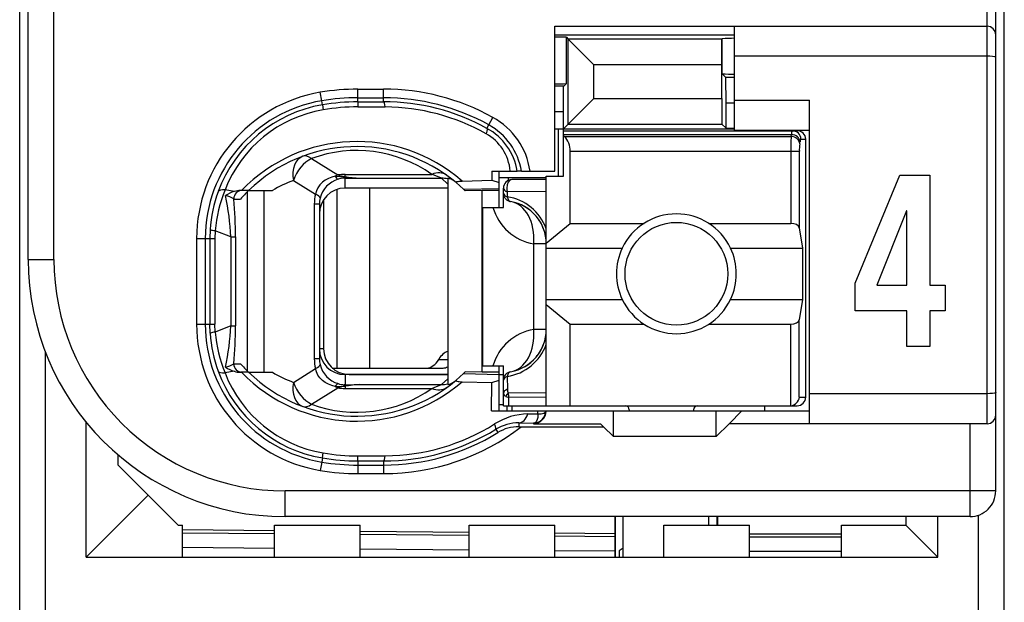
# Model space of a CAD drawing. Extents: x 0 to 183, y 0 to 176.
# Tile 7 of 32: x 0.5 to 12, y 54.5 to 61.3. Entities that reach past the tile are written whole.
import ezdxf

# ---------------------------------------------------------------- set-up
doc = ezdxf.new("R2010")
doc.units = 0
doc.header["$LTSCALE"] = 11.495753
doc.header["$MEASUREMENT"] = 0
doc.layers.get('0').update_dxf_attribs({"linetype": 'CONTINUOUS'})

msp = doc.modelspace()

# ---------------------------------------------------------------- linework, layer by layer
at = {"color": 7, "linetype": 'CONTINUOUS'}
for p, q in [((0.5001, 20.6504), (0.5001, 141.0491)), ((12.0002, 20.6504), (12.0002, 140.2836)), ((11.9003, 55.8008), (11.9003, 78.0003)), ((11.8, 56.5855), (11.8, 77.3505)), ((0.6, 58.5003), (0.6, 75.3007)), ((0.9001, 58.5003), (0.9001, 64.009)), ((6.7502, 59.5352), (6.7502, 61.2254)), ((6.7502, 61.2254), (11.8, 61.2254)), ((8.85, 60.0107), (8.85, 61.2254)), ((6.7502, 61.1255), (8.85, 61.1255)), ((6.8866, 60.5557), (6.8866, 61.0958)), ((6.8866, 61.0958), (6.9073, 61.0752)), ((6.9073, 60.083), (6.9073, 61.0752)), ((6.9073, 61.0752), (7.2077, 60.7748)), ((8.7012, 61.0752), (6.9073, 61.0752)), ((8.7008, 60.7748), (8.7012, 61.0752)), ((8.7029, 61.0766), (8.7012, 61.0752)), ((8.7049, 61.0786), (8.7029, 61.0766)), ((8.7049, 60.6708), (8.7049, 61.0786)), ((11.8, 60.8754), (8.85, 60.8754)), ((7.2077, 60.3834), (7.2077, 60.7748)), ((8.7008, 60.7748), (7.2077, 60.7748)), ((8.7008, 60.3834), (8.7008, 60.7748)), ((8.7487, 60.6267), (8.7049, 60.6708)), ((8.7501, 60.3269), (8.7487, 60.6267)), ((8.85, 60.6267), (8.7487, 60.6267)), ((4.4503, 60.3421), (4.4503, 60.4909)), ((4.4503, 60.4909), (4.75, 60.4909)), ((4.75, 60.3428), (4.75, 60.4909)), ((6.8567, 60.5253), (6.7502, 60.5253)), ((6.8501, 60.2256), (6.8515, 60.5253)), ((6.8567, 60.5253), (6.8866, 60.5557)), ((4.0279, 60.3559), (4.0113, 60.4544)), ((4.4503, 60.391), (4.75, 60.391)), ((6.9073, 60.083), (7.2077, 60.3834)), ((7.2077, 60.3834), (8.7008, 60.3834)), ((8.7008, 60.3834), (8.7012, 60.083)), ((4.0361, 60.3076), (4.0279, 60.3559)), ((4.0361, 60.3069), (4.0451, 60.2497)), ((4.4503, 60.3421), (4.75, 60.3428)), ((4.4503, 60.3421), (4.4509, 60.2835)), ((4.4509, 60.2835), (4.7707, 60.2828)), ((8.7501, 60.0341), (8.7501, 60.3269)), ((8.85, 60.3269), (8.7501, 60.3269)), ((8.85, 60.3607), (9.725, 60.3607)), ((9.725, 56.5855), (9.725, 60.3607)), ((5.9792, 60.0734), (6.0277, 60.1602)), ((6.8501, 60.2256), (6.7502, 60.2256)), ((6.8501, 59.4753), (6.8501, 60.2256)), ((5.9575, 60.0334), (5.9792, 60.0734)), ((6.8501, 60.0258), (6.9073, 60.083)), ((6.9073, 60.083), (8.7012, 60.083)), ((8.7501, 60.0341), (8.7012, 60.083)), ((8.7501, 60.0341), (8.85, 60.0341)), ((6.7502, 60.0258), (8.85, 60.0258)), ((6.795, 59.4753), (6.795, 60.0258)), ((6.8501, 60.0058), (9.58, 60.0058)), ((6.8501, 59.961), (9.5142, 59.961)), ((6.8601, 59.939), (6.8501, 59.9473)), ((6.8601, 59.939), (9.5108, 59.939)), ((8.85, 60.0107), (9.725, 60.0107)), ((9.5108, 59.939), (9.5142, 59.961)), ((9.6103, 59.8522), (9.6138, 59.8749)), ((9.6238, 59.9052), (9.6803, 59.9052)), ((9.6803, 56.8956), (9.6803, 59.9052)), ((6.93, 58.9241), (6.93, 59.7661)), ((6.93, 59.7661), (9.6058, 59.7661)), ((9.5063, 59.7661), (9.5063, 58.9241)), ((9.6058, 59.7661), (9.6058, 58.8717)), ((3.9101, 59.6799), (4.2156, 59.4891)), ((4.144, 59.4636), (4.105, 59.4484)), ((4.185, 59.4732), (4.144, 59.4636)), ((4.185, 59.4732), (4.2911, 59.4684)), ((4.2911, 59.4684), (4.3001, 59.4718)), ((4.2911, 59.4684), (4.2911, 59.4532)), ((4.3052, 59.4663), (4.2911, 59.4684)), ((4.3001, 59.4718), (4.3001, 59.496)), ((4.3001, 59.496), (5.3122, 59.496)), ((4.3052, 59.4663), (4.3004, 59.4532)), ((6.014, 59.5352), (6.015, 59.4264)), ((6.014, 59.5352), (6.312, 59.5352)), ((6.0994, 59.4608), (6.6503, 59.4608)), ((6.1001, 59.1108), (6.1001, 59.5352)), ((6.2045, 59.4608), (6.2045, 59.4243)), ((6.3127, 59.5352), (6.3137, 59.5352)), ((6.3599, 59.5352), (6.3141, 59.5352)), ((6.3602, 59.5352), (6.7502, 59.5352)), ((6.6503, 56.7957), (6.6503, 59.4753)), ((6.6503, 59.4753), (6.8501, 59.4753)), ((10.2571, 58.2268), (10.7811, 59.4867)), ((10.7811, 59.4867), (11.1305, 59.4867)), ((11.1305, 59.4867), (11.1305, 58.201)), ((3.6979, 59.4257), (3.9552, 59.2651)), ((4.0069, 59.374), (3.9838, 59.3402)), ((4.0355, 59.4036), (4.0069, 59.374)), ((4.0685, 59.4284), (4.0355, 59.4036)), ((4.105, 59.4484), (4.0685, 59.4284)), ((4.3001, 59.4532), (4.2911, 59.4532)), ((4.3001, 59.3354), (4.3001, 59.4532)), ((4.3001, 59.4532), (4.4699, 59.4519)), ((4.4699, 59.4519), (5.4256, 59.4519)), ((5.5, 59.383), (5.4256, 59.4519)), ((5.5, 59.4498), (5.5, 57.0437)), ((5.5988, 59.3995), (5.6836, 59.3237)), ((5.6671, 59.4181), (6.015, 59.4264)), ((6.015, 59.4264), (6.1001, 59.4016)), ((6.6503, 59.4353), (6.25, 59.4353)), ((3.0043, 59.2962), (2.8982, 59.3161)), ((3.1738, 59.3079), (3.0808, 59.3079)), ((3.1618, 57.1974), (3.1618, 59.2962)), ((3.1742, 59.3079), (3.4519, 59.3079)), ((3.3561, 57.1857), (3.3561, 59.3079)), ((3.9662, 59.3037), (3.9552, 59.2651)), ((3.9838, 59.3402), (3.9662, 59.3037)), ((4.2036, 59.3196), (4.2036, 57.2353)), ((5.5, 59.3354), (4.3001, 59.3354)), ((4.5853, 59.3354), (4.5853, 57.2353)), ((5.6836, 59.3237), (6.1001, 59.3327)), ((5.6836, 59.3237), (5.7001, 59.3079)), ((5.7005, 59.3079), (5.7046, 59.3037)), ((5.8999, 59.3079), (5.7046, 59.3037)), ((5.8999, 57.1857), (5.8999, 59.3079)), ((6.1001, 59.3079), (5.8999, 59.3079)), ((6.1501, 59.1108), (6.1501, 59.3354)), ((6.1949, 59.2913), (6.1942, 59.2341)), ((6.6503, 59.2975), (6.1949, 59.2913)), ((3.0006, 59.208), (3.0788, 59.208)), ((3.9414, 59.1494), (3.9414, 57.3442)), ((4, 59.1494), (3.9414, 59.1494)), ((4, 59.1494), (4, 57.3442)), ((4.0499, 59.201), (4.0499, 57.4606)), ((5.9103, 57.2608), (5.9103, 59.1108)), ((5.9103, 59.1108), (6.1501, 59.1108)), ((10.8575, 59.0688), (10.51, 58.201)), ((10.8614, 59.0688), (10.8575, 59.0688)), ((10.8614, 58.201), (10.8614, 59.0688)), ((6.6503, 58.6933), (6.93, 58.9241)), ((6.93, 58.9241), (7.792, 58.9241)), ((8.5482, 58.9241), (9.5063, 58.9241)), ((2.7249, 58.8517), (2.7212, 58.7456)), ((2.7828, 58.8386), (2.7797, 58.7456)), ((2.9658, 58.7663), (2.7828, 58.8386)), ((2.9658, 58.7663), (2.9658, 57.7272)), ((2.9658, 58.7663), (3.0212, 58.7663)), ((3.0212, 58.7663), (3.0212, 57.7272)), ((9.6058, 58.8717), (9.6417, 58.6354)), ((2.5668, 58.7456), (2.5668, 57.7479)), ((2.5668, 58.7456), (2.7797, 58.7456)), ((2.6671, 58.7456), (2.6671, 57.7479)), ((2.7212, 58.7456), (2.7212, 57.7479)), ((2.7797, 58.7456), (2.7797, 57.7479)), ((6.5035, 57.6859), (6.5035, 58.6857)), ((6.6503, 58.6857), (6.5035, 58.6857)), ((6.6503, 58.6354), (7.5381, 58.6354)), ((8.8021, 58.6354), (9.6417, 58.6354)), ((9.6417, 58.6354), (9.6417, 58.0353)), ((0.6, 58.5003), (0.9001, 58.5003)), ((10.2571, 57.903), (10.2571, 58.2268)), ((10.51, 58.201), (10.8614, 58.201)), ((11.1305, 58.201), (11.3091, 58.201)), ((11.3091, 58.201), (11.3091, 57.903)), ((6.6503, 58.0353), (7.5381, 58.0353)), ((6.6503, 57.978), (6.93, 57.7472)), ((8.8021, 58.0353), (9.6417, 58.0353)), ((9.6417, 58.0353), (9.6058, 57.7996)), ((10.8614, 57.903), (10.2571, 57.903)), ((10.8614, 57.4878), (10.8614, 57.903)), ((11.1305, 57.903), (11.1305, 57.4878)), ((11.3091, 57.903), (11.1305, 57.903)), ((2.5668, 57.7479), (2.7797, 57.7479)), ((2.7249, 57.6418), (2.7212, 57.7479)), ((2.7828, 57.6549), (2.7797, 57.7479)), ((6.93, 56.7957), (6.93, 57.7472)), ((6.93, 57.7472), (7.792, 57.7472)), ((8.5482, 57.7472), (9.5063, 57.7472)), ((9.5063, 56.7957), (9.5063, 57.7472)), ((9.6058, 56.8956), (9.6058, 57.7996)), ((2.9658, 57.7272), (2.7828, 57.6549)), ((2.9658, 57.7272), (3.0212, 57.7272)), ((6.6503, 57.6859), (6.5035, 57.6859)), ((0.8002, 51.5778), (0.8002, 57.4234)), ((4.0499, 57.4606), (4, 57.4606)), ((11.1305, 57.4878), (10.8614, 57.4878)), ((3.0006, 57.2856), (3.0788, 57.2856)), ((4, 57.3442), (3.9414, 57.3442)), ((5.3942, 57.3352), (5.5, 57.3352)), ((3.0043, 57.1981), (2.8982, 57.1774)), ((3.1738, 57.1857), (3.0808, 57.1857)), ((3.1742, 57.1857), (3.4519, 57.1857)), ((3.6979, 57.0679), (3.9552, 57.2284)), ((3.9662, 57.1898), (3.9552, 57.2284)), ((3.9838, 57.1533), (3.9662, 57.1898)), ((4.1516, 57.2353), (5.4459, 57.2353)), ((4.3001, 57.1581), (4.3001, 57.0403)), ((5.5, 57.1581), (4.3001, 57.1581)), ((4.35, 57.1609), (5.5, 57.1609)), ((5.5988, 57.094), (5.6836, 57.1698)), ((5.6836, 57.1698), (5.7001, 57.1857)), ((5.6836, 57.1698), (6.1001, 57.1609)), ((5.7005, 57.1857), (5.7043, 57.1898)), ((5.8999, 57.1857), (5.7046, 57.1898)), ((6.1001, 57.1857), (5.8999, 57.1857)), ((5.9103, 57.2608), (6.1501, 57.2608)), ((6.1001, 56.7358), (6.1001, 57.2608)), ((6.1001, 57.1609), (6.1501, 57.1609)), ((6.1501, 56.7957), (6.1501, 57.2608)), ((4.0069, 57.1195), (3.9838, 57.1533)), ((4.0355, 57.0899), (4.0069, 57.1195)), ((4.0685, 57.0651), (4.0355, 57.0899)), ((4.105, 57.0451), (4.0685, 57.0651)), ((4.144, 57.0299), (4.105, 57.0451)), ((4.2911, 57.0251), (4.2911, 57.041)), ((4.3001, 57.0403), (4.2911, 57.041)), ((4.3001, 57.0403), (4.4699, 57.0417)), ((4.4699, 57.0417), (5.4256, 57.0417)), ((5.5, 57.1106), (5.4256, 57.0417)), ((5.6671, 57.0755), (6.015, 57.0672)), ((6.0119, 56.7358), (6.015, 57.0672)), ((6.015, 57.0672), (6.1001, 57.092)), ((6.1942, 57.1374), (6.1966, 56.9873)), ((3.9101, 56.8136), (4.2156, 57.0045)), ((4.185, 57.0203), (4.144, 57.0299)), ((4.185, 57.0203), (4.2911, 57.0251)), ((4.3052, 57.0272), (4.2911, 57.0251)), ((4.2911, 57.0251), (4.3001, 57.0217)), ((4.3001, 57.0217), (4.3001, 56.9976)), ((4.3001, 56.9976), (5.3122, 56.9976)), ((4.3052, 57.0272), (4.3004, 57.0403)), ((6.6503, 56.9466), (6.2055, 56.9417)), ((11.8, 56.9356), (9.725, 56.9356)), ((6.1001, 56.8109), (6.1501, 56.8109)), ((6.1762, 56.9046), (6.2121, 56.8929)), ((6.6503, 56.897), (6.2121, 56.8929)), ((6.2135, 56.7957), (6.2121, 56.8929)), ((9.6058, 56.8956), (9.6803, 56.8956)), ((6.0119, 56.7358), (9.725, 56.7358)), ((6.1504, 56.7957), (9.58, 56.7957)), ((6.1952, 56.7358), (6.1952, 56.7957)), ((6.25, 56.7957), (6.25, 56.7358)), ((6.436, 56.6999), (6.5511, 56.7013)), ((6.5511, 56.7013), (6.5518, 56.7358)), ((6.5511, 56.7013), (6.5917, 56.702)), ((6.5511, 56.7013), (6.5514, 56.6786)), ((6.5917, 56.702), (6.6083, 56.704)), ((6.6083, 56.704), (6.6217, 56.7082)), ((6.6217, 56.7082), (6.6324, 56.7144)), ((6.6324, 56.7144), (6.6396, 56.722)), ((6.6396, 56.722), (6.6437, 56.7351)), ((7.4351, 56.4353), (7.4351, 56.7358)), ((7.6201, 56.7454), (7.6201, 56.7358)), ((8.3701, 56.7454), (8.3701, 56.7358)), ((8.635, 56.4353), (8.635, 56.7358)), ((8.9351, 56.7358), (8.7852, 56.5855)), ((9.2, 56.7957), (9.2, 56.7358)), ((1.2753, 55.0256), (1.2753, 56.6048)), ((6.3306, 56.5945), (6.3306, 56.5504)), ((6.3306, 56.5945), (6.5001, 56.5918)), ((6.509, 56.5931), (6.5001, 56.5918)), ((6.5001, 56.5918), (6.5001, 56.5855)), ((6.5001, 56.5855), (7.2852, 56.5855)), ((6.5245, 56.6007), (6.509, 56.5931)), ((6.5362, 56.6138), (6.5245, 56.6007)), ((6.5449, 56.6331), (6.5362, 56.6138)), ((6.55, 56.6579), (6.5449, 56.6331)), ((6.5514, 56.6786), (6.55, 56.6579)), ((7.32, 56.5504), (7.2852, 56.5855)), ((8.635, 56.4353), (8.7852, 56.5855)), ((11.8, 56.5855), (8.7852, 56.5855)), ((11.6002, 55.5003), (11.6002, 56.5855)), ((6.0608, 56.5208), (6.0846, 56.4822)), ((6.3306, 56.5504), (7.32, 56.5504)), ((7.32, 56.5504), (7.4351, 56.4353)), ((8.635, 56.4353), (7.4351, 56.4353)), ((4.0361, 56.1866), (4.0451, 56.2438)), ((1.6501, 56.1005), (1.6501, 56.2211)), ((4.0279, 56.1377), (4.0113, 56.0392)), ((4.0361, 56.1859), (4.0279, 56.1377)), ((4.4503, 56.1515), (4.4509, 56.21)), ((4.4503, 56.1515), (4.4503, 56.0026)), ((4.4503, 56.1515), (4.75, 56.1508)), ((4.4509, 56.21), (4.7707, 56.2107)), ((4.75, 56.1508), (4.75, 56.0026)), ((2.0001, 55.7505), (1.6501, 56.1005)), ((4.4503, 56.1025), (4.75, 56.1025)), ((4.4503, 56.0026), (4.75, 56.0026)), ((3.6, 55.5003), (3.6, 55.8008)), ((11.9003, 55.8008), (3.6, 55.8008)), ((2.0001, 55.7505), (1.2753, 55.0256)), ((2.3501, 55.4004), (2.0001, 55.7505)), ((11.6002, 55.5003), (3.6, 55.5003)), ((7.4503, 55.5003), (7.4503, 55.0256)), ((7.4578, 55.0256), (7.4578, 55.5003)), ((7.5502, 55.0256), (7.5502, 55.5003)), ((8.5503, 55.4004), (8.5503, 55.5003)), ((8.6426, 55.5003), (8.6426, 55.4004)), ((8.6502, 55.5003), (8.6502, 55.4004)), ((10.8502, 55.5003), (10.8502, 55.4004)), ((11.2251, 55.0256), (11.2251, 55.5003)), ((11.7001, 53.4836), (11.7001, 55.5175)), ((2.3501, 55.4004), (2.4001, 55.4004)), ((2.4001, 55.0256), (2.4001, 55.4004)), ((3.4753, 55.335), (2.4001, 55.3446)), ((3.4753, 55.0256), (3.4753, 55.4004)), ((3.4753, 55.4004), (4.4751, 55.4004)), ((4.4751, 55.0256), (4.4751, 55.4004)), ((5.7501, 55.3157), (4.4751, 55.3267)), ((5.7501, 55.0256), (5.7501, 55.4004)), ((5.7501, 55.4004), (6.7502, 55.4004)), ((6.7502, 55.0256), (6.7502, 55.4004)), ((8.0252, 55.0256), (8.0252, 55.4004)), ((8.0252, 55.4004), (9.025, 55.4004)), ((9.025, 55.0256), (9.025, 55.4004)), ((10.1002, 55.0256), (10.1002, 55.4004)), ((10.1002, 55.4004), (10.8502, 55.4004)), ((10.8502, 55.4004), (11.2251, 55.0256)), ((3.4753, 55.3005), (2.4001, 55.3095)), ((5.7501, 55.2806), (4.4751, 55.2916)), ((7.4503, 55.3005), (6.7502, 55.3067)), ((7.4503, 55.2661), (6.7502, 55.2723)), ((9.025, 55.3005), (10.1002, 55.3005)), ((9.025, 55.2661), (10.1002, 55.2661)), ((3.4753, 55.1303), (2.4001, 55.1393)), ((5.7501, 55.1103), (4.4751, 55.1214)), ((7.4503, 55.0959), (6.7502, 55.1021)), ((7.5502, 55.131), (7.5002, 55.1021)), ((7.5002, 55.1021), (7.5002, 55.0256)), ((9.025, 55.0959), (10.1002, 55.0959)), ((1.2753, 55.0256), (11.2251, 55.0256))]:
    msp.add_line(p, q, dxfattribs=at)
for centre, radius, start, end in [((4.7506, 57.8596), 2.6313, 60.96346, 90.0132), ((4.3004, 58.7451), 1.7336, 99.59772, 179.98343), ((4.4498, 57.8405), 2.5505, 89.98921, 99.52144), ((4.7497, 57.8526), 2.5384, 61.02913, 89.99248), ((4.3005, 58.7454), 1.6334, 99.60698, 179.99157), ((4.2986, 58.7544), 1.5753, 99.59129, 159.96453), ((4.7552, 57.852), 2.4908, 61.13831, 90.11904), ((4.7543, 57.8501), 2.4328, 60.65524, 89.61357), ((4.2954, 58.771), 1.4998, 99.60796, 158.68716), ((5.6114, 59.4086), 0.8592, 8.47277, 61.01267), ((5.6159, 59.4144), 0.7068, 9.84588, 61.13577), ((5.6104, 59.4088), 0.76, 9.57733, 60.97545), ((5.674, 59.4832), 0.5585, 5.42, 60.80013), ((6.7027, 59.7769), 0.227, 357.25737, 45.82671), ((12.392, 59.7837), 2.8858, 176.91525, 180.35022), ((4.4373, 58.0084), 1.8708, 48.90028, 136.00165), ((4.4374, 58.0082), 1.8124, 50.14362, 134.18422), ((10.2028, 59.7806), 0.5968, 173.11396, 181.39774), ((4.4371, 58.2615), 1.5132, 54.6671, 110.38295), ((4.3433, 59.9206), 0.4501, 253.47415, 264.48431), ((4.5312, 61.0946), 1.6438, 262.09831, 267.86265), ((4.2121, 58.0364), 1.4815, 110.31205, 120.8759), ((6.25, 59.3353), 0.1, 90.04047, 179.95853), ((4.3272, 58.7433), 1.6059, 159.94307, 176.12905), ((4.48, 58.6812), 1.7045, 158.1288, 174.69888), ((0.0521, 58.6407), 2.9164, 2.467, 12.03002), ((6.1083, 58.6644), 0.5762, 19.84325, 81.43523), ((-1.9534, 58.7548), 4.9746, 0.13262, 5.22694), ((4.2959, 59.1496), 0.2959, 166.43446, 180.03125), ((6.6033, 59.2765), 0.5992, 196.05647, 260.41821), ((6.1504, 58.6853), 0.4999, 0.03766, 80.43248), ((6.1507, 58.6858), 0.4994, 40.2061, 60.34871), ((6.1427, 58.6815), 0.5083, 20.23, 39.99265), ((8.1701, 58.3355), 0.6995, 25.38496, 154.61504), ((8.1719, 58.3353), 0.7012, 154.6647, 205.3353), ((8.1711, 58.3353), 0.6987, 334.56854, 25.43146), ((3.6004, 58.5007), 3.0003, 180.00668, 269.99332), ((3.5998, 58.5005), 2.6997, 180.0035, 270.00399), ((8.1701, 58.3364), 0.7001, 205.4799, 334.5201), ((4.3003, 57.7484), 1.7335, 180.01589, 260.40406), ((4.3005, 57.7482), 1.6334, 180.00838, 260.393), ((4.3326, 57.7514), 1.6114, 183.89861, 200.02928), ((4.48, 57.8124), 1.7045, 185.30112, 201.8712), ((0.0425, 57.854), 2.926, 347.98568, 357.5173), ((-1.9526, 57.7388), 4.9738, 354.77264, 359.86737), ((6.6041, 57.0941), 0.6003, 99.64395, 163.88137), ((6.1502, 57.6857), 0.5001, 279.58458, 0.02209), ((6.1093, 57.706), 0.5749, 278.49109, 340.23043), ((6.1425, 57.6896), 0.5086, 320.00846, 339.75726), ((2.8679, 57.4775), 0.2341, 278.97782, 304.62591), ((6.1511, 57.6846), 0.4987, 299.63804, 319.80715), ((4.2985, 57.7391), 1.5752, 200.03467, 260.41147), ((4.2954, 57.7225), 1.4998, 201.31284, 260.39204), ((3.0808, 57.428), 0.2423, 251.60465, 270.00305), ((4.4373, 58.4861), 1.8714, 224.01664, 311.08143), ((4.4374, 58.4853), 1.8124, 225.81497, 309.85552), ((4.2098, 58.4523), 1.476, 239.10459, 249.70747), ((4.5313, 55.398), 1.6448, 92.13909, 97.89995), ((5.4817, 57.1935), 0.1508, 276.94593, 309.75035), ((4.4371, 58.2319), 1.5131, 249.61352, 305.33373), ((6.4515, 55.943), 0.757, 91.16965, 122.31932), ((4.7559, 58.6356), 2.4249, 270.34875, 302.16241), ((6.323, 56.0919), 0.5027, 89.13921, 121.43696), ((4.751, 58.6351), 2.6325, 269.97858, 307.63533), ((4.7556, 58.6379), 2.4871, 269.87006, 301.65382), ((4.7496, 58.6394), 2.5369, 270.0081, 301.75063), ((4.4486, 58.6378), 2.4278, 260.43353, 270.05568), ((4.4498, 58.6532), 2.5507, 260.47892, 270.01043), ((4.4518, 58.675), 2.5236, 260.5196, 269.96518), ((4.452, 58.6774), 2.6748, 260.51749, 269.96285), ((11.6001, 55.8005), 0.3002, 270.01634, 0.05051)]:
    msp.add_arc(centre, radius, start, end, dxfattribs=at)
for points in [[(11.9003, 61.1255), (11.9003, 61.1806), (11.8555, 61.2254), (11.8, 61.2254)], [(6.8866, 61.0958), (6.8411, 61.0986), (6.7957, 61.1), (6.7502, 61.0993)], [(8.85, 61.0841), (8.8017, 61.0841), (8.7532, 61.0828), (8.7049, 61.0793)], [(8.7049, 60.67), (8.7532, 60.6666), (8.8017, 60.6652), (8.85, 60.6652)], [(4.4503, 60.4909), (4.3032, 60.4909), (4.1564, 60.4792), (4.0113, 60.4544)], [(6.7502, 60.5515), (6.7957, 60.5515), (6.8411, 60.5522), (6.8866, 60.555)], [(4.4503, 60.3421), (4.3114, 60.3421), (4.1729, 60.3311), (4.0361, 60.3076)], [(4.4509, 60.2835), (4.3149, 60.2842), (4.1791, 60.2725), (4.0451, 60.2497)], [(4.7707, 60.2828), (4.7651, 60.32), (4.7579, 60.3421), (4.75, 60.3428)], [(9.6103, 59.8522), (9.6079, 59.899), (9.5642, 59.9369), (9.5108, 59.939)], [(9.5231, 60.0058), (9.5173, 59.9914), (9.5142, 59.9769), (9.5149, 59.961)], [(9.6138, 59.8749), (9.6113, 59.9211), (9.5676, 59.9597), (9.5142, 59.961)], [(9.6238, 59.9052), (9.6238, 59.961), (9.5793, 60.0058), (9.5242, 60.0058)], [(9.6803, 59.9052), (9.6803, 59.961), (9.6355, 60.0058), (9.58, 60.0058)], [(9.6227, 59.9059), (9.6169, 59.8963), (9.6141, 59.8859), (9.6144, 59.8749)], [(3.8053, 59.7068), (3.7175, 59.6744), (3.673, 59.5587), (3.6979, 59.4257)], [(3.9101, 59.6799), (3.8722, 59.7089), (3.8357, 59.7178), (3.8053, 59.7068)], [(3.9101, 59.6799), (3.8167, 59.6379), (3.733, 59.5373), (3.6979, 59.4257)], [(4.2156, 59.4891), (4.2053, 59.4849), (4.195, 59.4794), (4.185, 59.4732)], [(4.1857, 59.4732), (4.1919, 59.4587), (4.2036, 59.4464), (4.2184, 59.4395)], [(4.3001, 59.496), (4.2718, 59.496), (4.2435, 59.4939), (4.2156, 59.4891)], [(4.3001, 59.4718), (4.3562, 59.4608), (4.4131, 59.4539), (4.4699, 59.4519)], [(5.4855, 59.4863), (5.4404, 59.5187), (5.3777, 59.5221), (5.3122, 59.496)], [(5.4256, 59.4519), (5.3883, 59.4677), (5.3505, 59.4829), (5.3122, 59.496)], [(4.2187, 59.4402), (4.1151, 59.4078), (4.0355, 59.3237), (4.0079, 59.219)], [(4.2911, 59.4532), (4.2663, 59.4519), (4.2422, 59.4477), (4.2187, 59.4402)], [(5.5, 59.4429), (5.4759, 59.4491), (5.4507, 59.4519), (5.4256, 59.4519)], [(5.5782, 59.4167), (5.5558, 59.4347), (5.5286, 59.4464), (5.5, 59.4498)], [(2.8982, 59.3161), (2.8548, 59.3189), (2.8259, 59.3106), (2.8187, 59.2941)], [(3.0009, 59.2086), (2.972, 59.2286), (2.9393, 59.2417), (2.9044, 59.2479)], [(3.0043, 59.2962), (2.9692, 59.2844), (2.9354, 59.2686), (2.9048, 59.2486)], [(3.0991, 59.3079), (3.0447, 59.3079), (3.0006, 59.2631), (3.0006, 59.208)], [(3.0808, 59.3079), (3.055, 59.3079), (3.0291, 59.3037), (3.0043, 59.2962)], [(3.1738, 59.3079), (3.1408, 59.2755), (3.1091, 59.2424), (3.0788, 59.208)], [(3.9552, 59.2651), (3.9459, 59.2273), (3.9414, 59.1887), (3.9414, 59.1494)], [(4.0082, 59.219), (4.01, 59.2307), (3.991, 59.2472), (3.9552, 59.2651)], [(4.3001, 59.3354), (4.134, 59.3354), (4, 59.2004), (4.0003, 59.0343)], [(6.1501, 59.3354), (6.1501, 59.3175), (6.167, 59.3009), (6.1949, 59.2913)], [(6.1501, 59.2769), (6.1501, 59.2596), (6.1666, 59.2438), (6.1942, 59.2341)], [(6.1501, 59.2769), (6.1501, 59.2534), (6.1583, 59.2307), (6.1738, 59.2128)], [(6.1942, 59.2341), (6.1993, 59.2031), (6.2142, 59.1818), (6.2335, 59.1783)], [(6.1738, 59.2128), (6.1814, 59.2038), (6.1904, 59.1962), (6.2007, 59.19)], [(6.2007, 59.19), (6.2107, 59.1845), (6.2217, 59.1804), (6.2335, 59.1783)], [(6.5035, 58.6857), (6.5249, 58.9372), (6.4088, 59.1487), (6.2335, 59.1783)], [(9.6058, 58.8717), (9.6014, 58.9013), (9.5583, 58.9241), (9.5063, 58.9241)], [(2.7246, 58.8511), (2.7432, 58.8441), (2.7629, 58.84), (2.7828, 58.8393)], [(9.5063, 57.7472), (9.5583, 57.7472), (9.6014, 57.77), (9.6058, 57.7996)], [(2.7828, 57.6542), (2.7629, 57.6535), (2.7432, 57.6494), (2.7246, 57.6425)], [(6.2335, 57.1926), (6.4088, 57.2222), (6.5249, 57.4337), (6.5035, 57.6859)], [(4.0003, 57.4592), (4, 57.2932), (4.134, 57.1581), (4.3001, 57.1581)], [(4.0499, 57.4606), (4.0499, 57.2945), (4.1843, 57.1609), (4.35, 57.1609)], [(5.5003, 57.4296), (5.4593, 57.4172), (5.4218, 57.3841), (5.3942, 57.3352)], [(3.0006, 57.2856), (3.0006, 57.2305), (3.0447, 57.1857), (3.0991, 57.1857)], [(3.0788, 57.2856), (3.1091, 57.2511), (3.1408, 57.218), (3.1738, 57.1857)], [(3.9414, 57.3442), (3.9414, 57.3049), (3.9459, 57.2663), (3.9552, 57.2284)], [(3.9552, 57.2284), (3.991, 57.2463), (4.01, 57.2628), (4.0082, 57.2753)], [(4, 57.3442), (4, 57.3207), (4.0027, 57.2973), (4.0082, 57.2753)], [(4.0079, 57.2746), (4.0355, 57.1698), (4.1151, 57.0858), (4.2187, 57.0534)], [(5.2544, 57.2353), (5.3077, 57.2373), (5.3584, 57.2739), (5.3942, 57.3352)], [(2.8187, 57.1995), (2.8259, 57.1829), (2.8548, 57.1747), (2.8982, 57.1774)], [(2.9048, 57.2456), (2.9354, 57.225), (2.9692, 57.2091), (3.0043, 57.1974)], [(5.4459, 57.2353), (5.4642, 57.236), (5.4824, 57.2408), (5.4996, 57.2491)], [(6.2335, 57.1926), (6.1852, 57.1843), (6.1501, 57.143), (6.1501, 57.094)], [(6.2335, 57.1926), (6.2142, 57.1891), (6.1993, 57.1684), (6.1942, 57.1374)], [(3.6979, 57.0679), (3.673, 56.9349), (3.7175, 56.8191), (3.8053, 56.7867)], [(3.6979, 57.0679), (3.733, 56.9562), (3.8167, 56.8556), (3.9101, 56.8136)], [(4.2184, 57.0541), (4.2036, 57.0472), (4.1919, 57.0348), (4.1857, 57.0203)], [(4.2187, 57.0534), (4.2422, 57.0458), (4.2663, 57.0417), (4.2911, 57.0403)], [(4.4699, 57.0417), (4.4131, 57.0396), (4.3562, 57.0327), (4.3001, 57.0217)], [(5.3122, 56.9976), (5.3505, 57.0107), (5.3883, 57.0258), (5.4256, 57.0417)], [(5.4256, 57.0417), (5.4507, 57.0417), (5.4759, 57.0444), (5.5, 57.0506)], [(6.1942, 57.1374), (6.1666, 57.1278), (6.1501, 57.1113), (6.1501, 57.094)], [(4.185, 57.0203), (4.195, 57.0141), (4.2053, 57.0093), (4.2156, 57.0045)], [(4.3001, 57.0217), (4.2714, 57.0182), (4.2432, 57.0127), (4.2153, 57.0045)], [(4.2156, 57.0045), (4.2435, 56.9996), (4.2718, 56.9976), (4.3001, 56.9976)], [(5.3122, 56.9976), (5.3777, 56.9714), (5.4404, 56.9748), (5.4855, 57.0072)], [(6.1501, 56.9411), (6.1494, 56.9245), (6.16, 56.9094), (6.1762, 56.9052)], [(6.1966, 56.9873), (6.1676, 56.9769), (6.1501, 56.9597), (6.1501, 56.9411)], [(6.2055, 56.9417), (6.1935, 56.9314), (6.1835, 56.919), (6.1762, 56.9046)], [(6.1966, 56.9873), (6.1955, 56.9714), (6.1986, 56.9555), (6.2055, 56.9417)], [(6.2055, 56.9417), (6.2062, 56.9252), (6.2083, 56.9094), (6.2121, 56.8929)], [(3.8053, 56.7867), (3.8357, 56.7757), (3.8722, 56.7847), (3.9101, 56.8136)], [(9.5063, 56.7957), (9.559, 56.8012), (9.6007, 56.8425), (9.6062, 56.8956)], [(9.58, 56.7957), (9.6355, 56.7957), (9.6803, 56.8405), (9.6803, 56.8956)], [(6.3306, 56.5945), (6.3744, 56.5952), (6.4146, 56.6359), (6.436, 56.6999)], [(6.5001, 56.5918), (6.5793, 56.5918), (6.6437, 56.6565), (6.6437, 56.7358)], [(7.6201, 56.7454), (7.6201, 56.7729), (7.5977, 56.7957), (7.5701, 56.7957)], [(8.42, 56.7957), (8.3925, 56.7957), (8.3701, 56.7729), (8.3701, 56.7454)], [(11.8, 56.5855), (11.8555, 56.5855), (11.9003, 56.6303), (11.9003, 56.6855)], [(6.3306, 56.5504), (6.2438, 56.5511), (6.1587, 56.527), (6.0846, 56.4822)], [(4.75, 56.1508), (4.7579, 56.1515), (4.7651, 56.1735), (4.7707, 56.2107)]]:
    msp.add_open_spline(points, degree=3, dxfattribs=at)
for points, knots in [([(11.9003, 60.8623), (11.8999, 60.863), (11.8985, 60.865), (11.8985, 60.865), (11.8985, 60.865), (11.8958, 60.8664), (11.8958, 60.8664), (11.8958, 60.8664), (11.8865, 60.8692), (11.8865, 60.8692), (11.8865, 60.8692), (11.8627, 60.8726), (11.8627, 60.8726), (11.8627, 60.8726), (11.8327, 60.8747), (11.8327, 60.8747), (11.8327, 60.8747), (11.8, 60.8754), (11.8, 60.8754)], [0, 0, 0, 0, 1, 1, 1, 2, 2, 2, 3, 3, 3, 4, 4, 4, 5, 5, 5, 6, 6, 6, 6]), ([(5.9575, 60.0334), (5.9585, 60.032), (5.9602, 60.0279), (5.9602, 60.0279), (5.9602, 60.0279), (5.9602, 60.021), (5.9602, 60.021), (5.9602, 60.021), (5.9568, 60.0017), (5.9568, 60.0017), (5.9568, 60.0017), (5.9465, 59.9707), (5.9465, 59.9707)], [0, 0, 0, 0, 1, 1, 1, 2, 2, 2, 3, 3, 3, 4, 4, 4, 4]), ([(5.5988, 59.3995), (5.5988, 59.3995), (5.5961, 59.4029), (5.5961, 59.4029), (5.5957, 59.4043), (5.5961, 59.4057), (5.5961, 59.4057), (5.5968, 59.4071), (5.5988, 59.4084), (5.5988, 59.4084), (5.5988, 59.4084), (5.604, 59.4112), (5.604, 59.4112), (5.604, 59.4112), (5.6195, 59.4146), (5.6195, 59.4146), (5.6195, 59.4146), (5.634, 59.4167), (5.634, 59.4167), (5.634, 59.4167), (5.6671, 59.4181), (5.6671, 59.4181)], [0, 0, 0, 0, 1, 1, 1, 2, 2, 2, 3, 3, 3, 4, 4, 4, 5, 5, 5, 6, 6, 6, 7, 7, 7, 7]), ([(6.25, 59.4353), (6.2162, 59.4353), (6.1887, 59.3906), (6.1887, 59.3354), (6.1887, 59.3202), (6.1907, 59.3051), (6.1949, 59.2913)], [0, 0, 0, 0, 1, 1, 1, 2, 2, 2, 2]), ([(8.7701, 58.3356), (8.7701, 58.6671), (8.5014, 58.9358), (8.1703, 58.9358), (7.8388, 58.9358), (7.5701, 58.6671), (7.5701, 58.3356), (7.5701, 58.0042), (7.8388, 57.7355), (8.1703, 57.7355), (8.5014, 57.7355), (8.7701, 58.0042), (8.7701, 58.3356), (8.7701, 58.3356), (8.7701, 58.3356), (8.7701, 58.3356)], [0, 0, 0, 0, 1, 1, 1, 2, 2, 2, 3, 3, 3, 4, 4, 4, 5, 5, 5, 5]), ([(5.5988, 57.094), (5.5988, 57.094), (5.5961, 57.0906), (5.5961, 57.0906), (5.5957, 57.0892), (5.5961, 57.0878), (5.5961, 57.0878), (5.5968, 57.0865), (5.5988, 57.0851), (5.5988, 57.0851), (5.5988, 57.0851), (5.604, 57.0823), (5.604, 57.0823), (5.604, 57.0823), (5.6195, 57.0789), (5.6195, 57.0789), (5.6195, 57.0789), (5.634, 57.0775), (5.634, 57.0775), (5.634, 57.0775), (5.6671, 57.0755), (5.6671, 57.0755)], [0, 0, 0, 0, 1, 1, 1, 2, 2, 2, 3, 3, 3, 4, 4, 4, 5, 5, 5, 6, 6, 6, 7, 7, 7, 7]), ([(11.9003, 56.9487), (11.8999, 56.948), (11.8985, 56.9466), (11.8985, 56.9466), (11.8985, 56.9466), (11.8958, 56.9445), (11.8958, 56.9445), (11.8958, 56.9445), (11.8865, 56.9417), (11.8865, 56.9417), (11.8865, 56.9417), (11.8627, 56.9383), (11.8627, 56.9383), (11.8627, 56.9383), (11.8327, 56.9362), (11.8327, 56.9362), (11.8327, 56.9362), (11.8, 56.9356), (11.8, 56.9356)], [0, 0, 0, 0, 1, 1, 1, 2, 2, 2, 3, 3, 3, 4, 4, 4, 5, 5, 5, 6, 6, 6, 6]), ([(6.5001, 56.5855), (6.5814, 56.5855), (6.6475, 56.6517), (6.6475, 56.733), (6.6475, 56.7337), (6.6475, 56.7351), (6.6475, 56.7358)], [0, 0, 0, 0, 1, 1, 1, 2, 2, 2, 2]), ([(6.0608, 56.5208), (6.0619, 56.5222), (6.0632, 56.5263), (6.0632, 56.5263), (6.0632, 56.5263), (6.0629, 56.5332), (6.0629, 56.5332), (6.0629, 56.5332), (6.0584, 56.5518), (6.0584, 56.5518), (6.0584, 56.5518), (6.0467, 56.5828), (6.0467, 56.5828)], [0, 0, 0, 0, 1, 1, 1, 2, 2, 2, 3, 3, 3, 4, 4, 4, 4])]:
    msp.add_open_spline(points, degree=3, knots=knots, dxfattribs=at)

doc.saveas('drawing.dxf')
